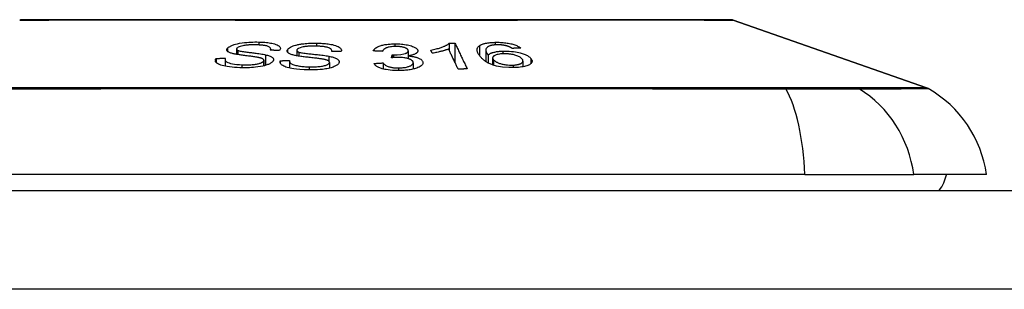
# Model space of a CAD drawing. Header units: inches. Extents: x 20 to 683, y 61 to 320.
# Tile 208 of 256: x 90.37 to 91.355, y 320.223 to 320.493. Entities that reach past the tile are written whole.
import ezdxf

# ---------------------------------------------------------------- set-up
doc = ezdxf.new("R2010")
doc.units = ezdxf.units.IN
doc.header["$MEASUREMENT"] = 0
doc.layers.add('Visible Edges(ANSI)', color=7, linetype='Continuous', lineweight=25)
doc.layers.add('Visible Tangent Edges(ANSI)', color=7, linetype='Continuous', lineweight=25)

msp = doc.modelspace()

# ---------------------------------------------------------------- linework, layer by layer
at = {"layer": 'Visible Edges(ANSI)'}
for p, q in [((91.08365, 320.49225), (91.27719, 320.42452)), ((90.58692, 320.46331), (90.58692, 320.458)), ((90.62108, 320.46336), (90.62108, 320.4621)), ((90.64722, 320.46205), (90.64722, 320.4565)), ((90.75871, 320.46156), (90.75871, 320.45649)), ((90.78269, 320.45909), (90.78124, 320.46217)), ((90.79957, 320.46908), (90.79957, 320.46224)), ((90.80544, 320.46915), (90.80544, 320.44983)), ((90.83618, 320.46232), (90.83618, 320.45084)), ((90.56657, 320.45402), (90.56657, 320.44982)), ((90.57544, 320.45266), (90.57544, 320.44616)), ((90.61421, 320.45206), (90.61421, 320.44651)), ((90.63062, 320.45164), (90.63062, 320.44954)), ((90.64001, 320.45163), (90.64001, 320.44426)), ((90.68223, 320.46119), (90.68223, 320.46089)), ((90.74189, 320.4546), (90.74249, 320.45742)), ((90.74249, 320.45742), (90.74249, 320.45466)), ((90.75856, 320.45646), (90.75856, 320.45376)), ((90.83859, 320.45733), (90.83859, 320.4494)), ((90.8431, 320.45444), (90.8431, 320.44746)), ((90.67991, 320.45001), (90.67991, 320.44422)), ((90.7336, 320.44944), (90.7336, 320.44338)), ((90.76367, 320.44966), (90.76367, 320.44327)), ((90.87341, 320.45133), (90.87341, 320.44557)), ((91.15553, 320.33761), (90.29815, 320.33761)), ((91.15553, 320.33761), (91.26432, 320.33761)), ((91.33708, 320.33761), (91.26432, 320.33761)), ((20.44684, 320.32186), (92.05184, 320.32186))]:
    msp.add_line(p, q, dxfattribs=at)
at = {"layer": 'Visible Edges(ANSI)', "flags": 128}
for points in [[(91.08204, 320.49253), (91.08162, 320.49253), (91.08034, 320.49253), (91.07821, 320.49254), (91.07522, 320.49255), (91.07139, 320.49256), (91.06673, 320.49257), (91.06127, 320.49259), (91.05502, 320.4926), (91.04799, 320.49262), (91.04016, 320.49263), (91.03155, 320.49265), (91.02219, 320.49267), (91.01211, 320.49268), (91.00136, 320.4927), (90.98996, 320.49271), (90.97797, 320.49272), (90.96538, 320.49271), (90.9522, 320.4927), (90.93849, 320.49268), (90.92428, 320.49267), (90.90955, 320.49265), (90.89434, 320.49263), (90.8787, 320.49262), (90.86268, 320.4926), (90.84634, 320.49259), (90.82974, 320.49257), (90.81296, 320.49256), (90.79601, 320.49255), (90.77884, 320.49254), (90.7615, 320.49253), (90.74404, 320.49253), (90.72653, 320.49253), (90.70904, 320.49253), (90.69162, 320.49253), (90.67435, 320.49254), (90.65724, 320.49255), (90.64023, 320.49256), (90.62339, 320.49257), (90.60677, 320.49259), (90.59043, 320.4926), (90.57444, 320.49262), (90.55885, 320.49263), (90.54371, 320.49265), (90.52904, 320.49267), (90.51483, 320.49268), (90.50112, 320.4927), (90.48796, 320.49271), (90.47539, 320.49272), (90.46343, 320.49271), (90.4521, 320.4927), (90.44143, 320.49268), (90.43143, 320.49267), (90.42216, 320.49265), (90.41359, 320.49263), (90.40575, 320.49262), (90.39867, 320.4926), (90.39237, 320.49259), (90.3869, 320.49257), (90.38225, 320.49256), (90.37844, 320.49255), (90.37548, 320.49254), (90.37336, 320.49253), (90.37207, 320.49253), (90.37164, 320.49253)], [(90.58368, 320.45864), (90.58283, 320.45885), (90.58203, 320.45907), (90.58127, 320.45931), (90.58056, 320.45956), (90.57991, 320.45982), (90.57931, 320.4601), (90.57879, 320.46039), (90.57837, 320.46068), (90.57803, 320.46095), (90.57777, 320.46121), (90.57758, 320.46145), (90.57744, 320.46168), (90.57735, 320.46189), (90.57728, 320.46208), (90.57724, 320.46228), (90.57723, 320.46248), (90.57723, 320.46269), (90.57727, 320.46289), (90.57732, 320.46309), (90.5774, 320.4633), (90.57751, 320.4635), (90.57763, 320.46371), (90.57778, 320.46392), (90.57795, 320.46412)], [(90.57795, 320.46412), (90.57824, 320.46444), (90.57859, 320.46476), (90.57898, 320.46507), (90.57942, 320.46539), (90.5799, 320.46569), (90.58044, 320.466), (90.58102, 320.4663), (90.58164, 320.46659), (90.5823, 320.46687), (90.583, 320.46715), (90.58374, 320.46742), (90.58461, 320.46772), (90.58593, 320.46811), (90.58773, 320.46858), (90.59002, 320.46905), (90.59244, 320.46946), (90.59482, 320.46977), (90.59707, 320.47), (90.59915, 320.47016), (90.60116, 320.47028), (90.60317, 320.47036), (90.60516, 320.4704), (90.60714, 320.4704), (90.60909, 320.47037)], [(90.58731, 320.46419), (90.58723, 320.46409), (90.58716, 320.46398), (90.58709, 320.46388), (90.58704, 320.46378), (90.58699, 320.46368), (90.58696, 320.46358), (90.58693, 320.46348), (90.58692, 320.46338), (90.58692, 320.46328), (90.58693, 320.46318), (90.58695, 320.46308), (90.58699, 320.46298), (90.58703, 320.46289), (90.58709, 320.46279), (90.58716, 320.4627), (90.58724, 320.46261), (90.58733, 320.46252), (90.58743, 320.46243), (90.58755, 320.46235), (90.58767, 320.46226), (90.58781, 320.46218), (90.58795, 320.4621), (90.58811, 320.46203), (90.58827, 320.46195)], [(90.60707, 320.46748), (90.60636, 320.4675), (90.60566, 320.46751), (90.60495, 320.46752), (90.60424, 320.46752), (90.60352, 320.46752), (90.60281, 320.46752), (90.60209, 320.4675), (90.60136, 320.46749), (90.60064, 320.46746), (90.59991, 320.46743), (90.59918, 320.46739), (90.59844, 320.46734), (90.59771, 320.46728), (90.59699, 320.46721), (90.59626, 320.46713), (90.59539, 320.46702), (90.59433, 320.46685), (90.59312, 320.46662), (90.5918, 320.46631), (90.59056, 320.46595), (90.58946, 320.46555), (90.58853, 320.46512), (90.58782, 320.46466), (90.58731, 320.46419)], [(90.58827, 320.46195), (90.58883, 320.46175), (90.58956, 320.46155), (90.59045, 320.46135), (90.59148, 320.46115), (90.5926, 320.46096), (90.59378, 320.46078), (90.59499, 320.4606), (90.59618, 320.46044), (90.59733, 320.46028), (90.59846, 320.46014), (90.59959, 320.46), (90.60071, 320.45986), (90.60184, 320.45973), (90.60299, 320.45958), (90.60417, 320.45944), (90.60539, 320.45928), (90.60666, 320.45912), (90.60799, 320.45894), (90.60938, 320.45874), (90.61082, 320.45852), (90.61224, 320.4583), (90.61361, 320.45806), (90.61487, 320.45782), (90.61598, 320.45759)], [(90.62073, 320.4621), (90.62092, 320.46253), (90.62104, 320.46295), (90.62108, 320.46338), (90.62103, 320.46379), (90.62088, 320.4642), (90.62063, 320.4646), (90.62026, 320.46498), (90.61977, 320.46534), (90.61917, 320.46568), (90.6185, 320.46597), (90.61779, 320.46621), (90.61707, 320.46641), (90.61636, 320.46658), (90.61563, 320.46673), (90.61486, 320.46686), (90.61406, 320.46698), (90.61324, 320.46708), (90.61239, 320.46717), (90.61153, 320.46725), (90.61066, 320.46732), (90.60978, 320.46737), (90.60888, 320.46742), (90.60798, 320.46745), (90.60707, 320.46748)], [(90.60909, 320.47037), (90.61068, 320.47032), (90.61225, 320.47025), (90.6138, 320.47016), (90.61532, 320.47005), (90.61681, 320.46991), (90.61826, 320.46975), (90.61967, 320.46956), (90.62104, 320.46934), (90.62236, 320.4691), (90.6237, 320.4688), (90.62504, 320.46845), (90.62633, 320.46803), (90.62753, 320.46753), (90.62855, 320.46699), (90.62933, 320.46645), (90.62991, 320.46592), (90.63032, 320.4654), (90.63058, 320.46491), (90.63073, 320.46443), (90.63079, 320.46394), (90.63075, 320.46344), (90.63061, 320.46295), (90.63038, 320.46245), (90.63006, 320.46195)], [(90.63006, 320.46195), (90.62967, 320.46195), (90.62928, 320.46196), (90.62889, 320.46197), (90.62851, 320.46198), (90.62812, 320.46198), (90.62773, 320.46199), (90.62734, 320.462), (90.62695, 320.462), (90.62656, 320.46201), (90.62618, 320.46202), (90.62579, 320.46202), (90.6254, 320.46203), (90.62501, 320.46204), (90.62462, 320.46204), (90.62423, 320.46205), (90.62384, 320.46205), (90.62345, 320.46206), (90.62307, 320.46207), (90.62268, 320.46207), (90.62229, 320.46208), (90.6219, 320.46208), (90.62151, 320.46209), (90.62112, 320.4621), (90.62073, 320.4621)], [(90.64604, 320.45672), (90.64508, 320.45693), (90.64417, 320.45715), (90.64329, 320.45738), (90.64245, 320.45763), (90.64167, 320.4579), (90.64094, 320.45818), (90.64028, 320.45847), (90.63972, 320.45877), (90.63925, 320.45905), (90.63888, 320.45932), (90.63857, 320.45957), (90.63834, 320.4598), (90.63815, 320.46001), (90.638, 320.46022), (90.63787, 320.46042), (90.63777, 320.46063), (90.63769, 320.46084), (90.63763, 320.46105), (90.6376, 320.46126), (90.63759, 320.46148), (90.6376, 320.46169), (90.63764, 320.46191), (90.6377, 320.46213), (90.63778, 320.46235)], [(90.63778, 320.46235), (90.6382, 320.46309), (90.63887, 320.46382), (90.63977, 320.46453), (90.64091, 320.46522), (90.64223, 320.46586), (90.64353, 320.46638), (90.64473, 320.4668), (90.64575, 320.4671), (90.64659, 320.46733), (90.64745, 320.46754), (90.64833, 320.46773), (90.64923, 320.46791), (90.65015, 320.46808), (90.65109, 320.46824), (90.65205, 320.46838), (90.65303, 320.46851), (90.65418, 320.46865), (90.65554, 320.4688), (90.65712, 320.46894), (90.65892, 320.46907), (90.66089, 320.46917), (90.66289, 320.46923), (90.66488, 320.46926), (90.66687, 320.46925)], [(90.64733, 320.46254), (90.64729, 320.46244), (90.64726, 320.46233), (90.64724, 320.46222), (90.64723, 320.46212), (90.64722, 320.46201), (90.64723, 320.4619), (90.64725, 320.4618), (90.64728, 320.46169), (90.64733, 320.46159), (90.64738, 320.46149), (90.64744, 320.46139), (90.64752, 320.46129), (90.64761, 320.46119), (90.64771, 320.46109), (90.64782, 320.46099), (90.64794, 320.4609), (90.64807, 320.46081), (90.64822, 320.46072), (90.64837, 320.46063), (90.64853, 320.46055), (90.64871, 320.46047), (90.64889, 320.46039), (90.64908, 320.46031), (90.64928, 320.46023)], [(90.66605, 320.46623), (90.6654, 320.46624), (90.66476, 320.46625), (90.66411, 320.46625), (90.66347, 320.46624), (90.66282, 320.46624), (90.66217, 320.46622), (90.66152, 320.46621), (90.66087, 320.46619), (90.66022, 320.46616), (90.65957, 320.46613), (90.65892, 320.46609), (90.65827, 320.46605), (90.65762, 320.466), (90.65698, 320.46594), (90.65635, 320.46587), (90.65572, 320.4658), (90.6551, 320.46571), (90.65449, 320.46562), (90.65368, 320.46548), (90.65221, 320.46515), (90.65042, 320.46462), (90.64893, 320.464), (90.64788, 320.46329), (90.64733, 320.46254)], [(90.68221, 320.46089), (90.68222, 320.46145), (90.6821, 320.46202), (90.68184, 320.46257), (90.68142, 320.46311), (90.68084, 320.46362), (90.68006, 320.4641), (90.67917, 320.46452), (90.67829, 320.46483), (90.67751, 320.46506), (90.67686, 320.46523), (90.67619, 320.46537), (90.6755, 320.4655), (90.67478, 320.46562), (90.67404, 320.46573), (90.67329, 320.46582), (90.67252, 320.4659), (90.67173, 320.46597), (90.67094, 320.46604), (90.67014, 320.46609), (90.66932, 320.46613), (90.66851, 320.46617), (90.66769, 320.4662), (90.66687, 320.46622), (90.66605, 320.46623)], [(90.66687, 320.46925), (90.6684, 320.46922), (90.66992, 320.46918), (90.67143, 320.46911), (90.67292, 320.46903), (90.6744, 320.46892), (90.67584, 320.46879), (90.67727, 320.46863), (90.67866, 320.46845), (90.68002, 320.46825), (90.68139, 320.46802), (90.68285, 320.46772), (90.68438, 320.46734), (90.68592, 320.46688), (90.68738, 320.46634), (90.68859, 320.46576), (90.68956, 320.46519), (90.6903, 320.46462), (90.69085, 320.46409), (90.69127, 320.46357), (90.69157, 320.46304), (90.69176, 320.46251), (90.69185, 320.46197), (90.69183, 320.46143), (90.69171, 320.46088)], [(90.7237, 320.46146), (90.72398, 320.46207), (90.72436, 320.46266), (90.72483, 320.46325), (90.72541, 320.46383), (90.72611, 320.46439), (90.72693, 320.46494), (90.72784, 320.46544), (90.72877, 320.46587), (90.72971, 320.46625), (90.73063, 320.46657), (90.7315, 320.46685), (90.73239, 320.46709), (90.73332, 320.46732), (90.73429, 320.46753), (90.73529, 320.46772), (90.73633, 320.46789), (90.7374, 320.46804), (90.73849, 320.46817), (90.7396, 320.46827), (90.74072, 320.46836), (90.74186, 320.46843), (90.74302, 320.46848), (90.74418, 320.46851), (90.74535, 320.46853)], [(90.73297, 320.46103), (90.73259, 320.46104), (90.7322, 320.46106), (90.73181, 320.46108), (90.73143, 320.4611), (90.73104, 320.46112), (90.73065, 320.46114), (90.73027, 320.46116), (90.72988, 320.46118), (90.7295, 320.46119), (90.72911, 320.46121), (90.72872, 320.46123), (90.72834, 320.46125), (90.72795, 320.46127), (90.72756, 320.46129), (90.72718, 320.4613), (90.72679, 320.46132), (90.72641, 320.46134), (90.72602, 320.46136), (90.72563, 320.46137), (90.72525, 320.46139), (90.72486, 320.46141), (90.72447, 320.46143), (90.72409, 320.46144), (90.7237, 320.46146)], [(90.74588, 320.46589), (90.74457, 320.46586), (90.74329, 320.4658), (90.74205, 320.46569), (90.74085, 320.46554), (90.73971, 320.46534), (90.73872, 320.46512), (90.7379, 320.4649), (90.73725, 320.46469), (90.73674, 320.46451), (90.73628, 320.46431), (90.73585, 320.46411), (90.73546, 320.4639), (90.7351, 320.46368), (90.73478, 320.46346), (90.73448, 320.46323), (90.73422, 320.463), (90.73398, 320.46276), (90.73377, 320.46252), (90.73358, 320.46227), (90.73342, 320.46202), (90.73327, 320.46177), (90.73315, 320.46152), (90.73305, 320.46127), (90.73297, 320.46103)], [(90.74398, 320.4574), (90.74767, 320.45754), (90.75114, 320.45791), (90.75415, 320.45847), (90.75583, 320.45893), (90.75632, 320.45911), (90.7566, 320.45923), (90.75687, 320.45935), (90.75711, 320.45948), (90.75734, 320.45961), (90.75755, 320.45974), (90.75774, 320.45987), (90.75792, 320.46001), (90.75807, 320.46016), (90.75821, 320.4603), (90.75833, 320.46045), (90.75843, 320.4606), (90.75852, 320.46075), (90.75859, 320.4609), (90.75864, 320.46106), (90.75868, 320.46121), (90.7587, 320.46136), (90.75871, 320.46152), (90.75871, 320.46167), (90.7587, 320.46183)], [(90.74535, 320.46853), (90.74699, 320.46852), (90.74862, 320.46847), (90.75024, 320.46839), (90.75183, 320.46827), (90.7534, 320.46811), (90.75495, 320.46791), (90.75645, 320.46768), (90.7579, 320.46742), (90.75927, 320.46712), (90.76057, 320.46679), (90.76179, 320.46643), (90.76292, 320.46604), (90.76389, 320.46564), (90.76472, 320.46525), (90.76542, 320.46487), (90.766, 320.46451), (90.76647, 320.46417), (90.76689, 320.46383), (90.76724, 320.46349), (90.76754, 320.46315), (90.76779, 320.4628), (90.76798, 320.46245), (90.76811, 320.4621), (90.76818, 320.46174)], [(90.7587, 320.46183), (90.75864, 320.4621), (90.75854, 320.46237), (90.7584, 320.46263), (90.75821, 320.4629), (90.75797, 320.46316), (90.75768, 320.46341), (90.75734, 320.46365), (90.75694, 320.46389), (90.7565, 320.46412), (90.75601, 320.46434), (90.75547, 320.46456), (90.75488, 320.46476), (90.75426, 320.46495), (90.75361, 320.46512), (90.75292, 320.46527), (90.75221, 320.46541), (90.75148, 320.46553), (90.75071, 320.46564), (90.74993, 320.46572), (90.74913, 320.46579), (90.74833, 320.46584), (90.74751, 320.46587), (90.74669, 320.46589), (90.74588, 320.46589)], [(90.76818, 320.46174), (90.7682, 320.4615), (90.76819, 320.46126), (90.76816, 320.46102), (90.76809, 320.46079), (90.768, 320.46055), (90.76788, 320.46032), (90.76772, 320.46009), (90.76754, 320.45986), (90.76733, 320.45964), (90.76708, 320.45942), (90.7668, 320.45919), (90.76648, 320.45897), (90.76611, 320.45873), (90.76567, 320.45849), (90.76518, 320.45825), (90.76462, 320.45801), (90.76399, 320.45777), (90.76332, 320.45754), (90.7626, 320.45733), (90.76185, 320.45713), (90.76107, 320.45695), (90.76026, 320.45677), (90.75942, 320.45661), (90.75856, 320.45646)], [(90.78124, 320.46217), (90.7827, 320.46248), (90.78408, 320.46279), (90.78538, 320.46311), (90.7866, 320.46342), (90.78774, 320.46373), (90.78881, 320.46404), (90.78981, 320.46435), (90.79074, 320.46465), (90.79161, 320.46495), (90.79242, 320.46524), (90.79318, 320.46552), (90.79388, 320.4658), (90.79452, 320.46607), (90.79512, 320.46633), (90.79568, 320.46659), (90.79621, 320.46684), (90.79673, 320.4671), (90.79722, 320.46737), (90.79769, 320.46765), (90.79814, 320.46792), (90.79855, 320.46821), (90.79893, 320.46849), (90.79927, 320.46879), (90.79957, 320.46908)], [(90.79905, 320.46333), (90.79865, 320.46317), (90.79822, 320.46301), (90.79779, 320.46285), (90.79734, 320.46269), (90.79688, 320.46254), (90.79642, 320.46238), (90.79594, 320.46223), (90.79546, 320.46208), (90.79497, 320.46194), (90.79447, 320.46179), (90.79397, 320.46165), (90.79347, 320.46151), (90.79297, 320.46137), (90.79246, 320.46124), (90.79188, 320.46109), (90.79117, 320.46091), (90.79037, 320.46071), (90.78946, 320.46049), (90.78847, 320.46026), (90.78741, 320.46002), (90.78629, 320.45978), (90.78512, 320.45954), (90.78392, 320.45931), (90.78269, 320.45909)], [(90.80856, 320.44322), (90.80817, 320.44405), (90.80777, 320.44488), (90.80738, 320.44572), (90.80699, 320.44655), (90.80659, 320.44739), (90.80619, 320.44823), (90.8058, 320.44907), (90.8054, 320.44991), (90.805, 320.45075), (90.80461, 320.45159), (90.80421, 320.45243), (90.80381, 320.45327), (90.80341, 320.45411), (90.80302, 320.45495), (90.80262, 320.45579), (90.80222, 320.45663), (90.80182, 320.45747), (90.80143, 320.45831), (90.80103, 320.45915), (90.80063, 320.45999), (90.80024, 320.46083), (90.79984, 320.46166), (90.79945, 320.4625), (90.79905, 320.46333)], [(90.79957, 320.46908), (90.79982, 320.46908), (90.80006, 320.46909), (90.8003, 320.46909), (90.80055, 320.46909), (90.80079, 320.4691), (90.80104, 320.4691), (90.80128, 320.4691), (90.80153, 320.46911), (90.80177, 320.46911), (90.80201, 320.46911), (90.80226, 320.46911), (90.8025, 320.46912), (90.80275, 320.46912), (90.80299, 320.46912), (90.80324, 320.46912), (90.80348, 320.46913), (90.80373, 320.46913), (90.80397, 320.46913), (90.80421, 320.46914), (90.80446, 320.46914), (90.8047, 320.46914), (90.80495, 320.46914), (90.80519, 320.46914), (90.80544, 320.46915)], [(90.80544, 320.46915), (90.80594, 320.46808), (90.80645, 320.46702), (90.80696, 320.46595), (90.80747, 320.46488), (90.80797, 320.46381), (90.80848, 320.46274), (90.809, 320.46166), (90.80951, 320.46059), (90.81002, 320.45951), (90.81053, 320.45843), (90.81104, 320.45735), (90.81155, 320.45628), (90.81206, 320.4552), (90.81257, 320.45412), (90.81309, 320.45305), (90.8136, 320.45197), (90.81411, 320.4509), (90.81461, 320.44982), (90.81512, 320.44875), (90.81563, 320.44768), (90.81613, 320.44662), (90.81664, 320.44555), (90.81714, 320.44449), (90.81764, 320.44343)], [(90.83077, 320.45574), (90.83038, 320.45623), (90.83, 320.45672), (90.82964, 320.45722), (90.82931, 320.45771), (90.82899, 320.4582), (90.82871, 320.45869), (90.82845, 320.45918), (90.82822, 320.45967), (90.82802, 320.46015), (90.82785, 320.46063), (90.82771, 320.4611), (90.82761, 320.46157), (90.82754, 320.46203), (90.82752, 320.46249), (90.82753, 320.46294), (90.82758, 320.46338), (90.82768, 320.46381), (90.82782, 320.46423), (90.82801, 320.46465), (90.82825, 320.46507), (90.82854, 320.46548), (90.8289, 320.46588), (90.82932, 320.46627), (90.82981, 320.46664)], [(90.82981, 320.46664), (90.83017, 320.46689), (90.83055, 320.46713), (90.83096, 320.46736), (90.83141, 320.46758), (90.83188, 320.4678), (90.83238, 320.46801), (90.83292, 320.46822), (90.83348, 320.46841), (90.83407, 320.46859), (90.83468, 320.46876), (90.83532, 320.46892), (90.83599, 320.46907), (90.83669, 320.46921), (90.83741, 320.46935), (90.83816, 320.46946), (90.83892, 320.46957), (90.8397, 320.46967), (90.8405, 320.46975), (90.84131, 320.46983), (90.84214, 320.46989), (90.84298, 320.46995), (90.84384, 320.46999), (90.8447, 320.47003), (90.84558, 320.47005)], [(90.84037, 320.46653), (90.83906, 320.46598), (90.83803, 320.46536), (90.83724, 320.46469), (90.8367, 320.46399), (90.83637, 320.46333), (90.83622, 320.46274), (90.83618, 320.46226), (90.83621, 320.46191), (90.83625, 320.46164), (90.83631, 320.46135), (90.83639, 320.46107), (90.83649, 320.46078), (90.8366, 320.46049), (90.83673, 320.4602), (90.83687, 320.45991), (90.83702, 320.45962), (90.83719, 320.45933), (90.83737, 320.45903), (90.83755, 320.45874), (90.83775, 320.45845), (90.83795, 320.45817), (90.83816, 320.45788), (90.83837, 320.4576), (90.83859, 320.45733)], [(90.84711, 320.46755), (90.84677, 320.46754), (90.84644, 320.46753), (90.84611, 320.46752), (90.84579, 320.4675), (90.84546, 320.46748), (90.84515, 320.46745), (90.84483, 320.46742), (90.84452, 320.46739), (90.84422, 320.46736), (90.84392, 320.46733), (90.84362, 320.46729), (90.84333, 320.46724), (90.84305, 320.4672), (90.84277, 320.46715), (90.8425, 320.4671), (90.84223, 320.46705), (90.84198, 320.46699), (90.84173, 320.46693), (90.84148, 320.46687), (90.84125, 320.46681), (90.84102, 320.46674), (90.84079, 320.46667), (90.84058, 320.4666), (90.84037, 320.46653)], [(90.84558, 320.47005), (90.84688, 320.47007), (90.84819, 320.47007), (90.84952, 320.47005), (90.85086, 320.47), (90.8522, 320.46992), (90.85354, 320.46982), (90.85487, 320.46969), (90.85618, 320.46954), (90.85746, 320.46935), (90.85871, 320.46915), (90.85993, 320.46891), (90.86113, 320.46866), (90.86228, 320.46838), (90.86338, 320.46808), (90.86442, 320.46776), (90.86541, 320.46743), (90.86635, 320.46708), (90.86722, 320.46672), (90.86803, 320.46634), (90.86878, 320.46596), (90.86947, 320.46557), (90.87011, 320.46518), (90.87069, 320.46478), (90.87123, 320.46437)], [(90.8571, 320.46648), (90.85672, 320.46657), (90.85634, 320.46666), (90.85596, 320.46675), (90.85557, 320.46683), (90.85517, 320.46691), (90.85477, 320.46699), (90.85436, 320.46706), (90.85395, 320.46713), (90.85353, 320.46719), (90.85312, 320.46725), (90.8527, 320.4673), (90.85228, 320.46735), (90.85185, 320.46739), (90.85142, 320.46743), (90.85099, 320.46747), (90.85056, 320.4675), (90.85012, 320.46752), (90.84968, 320.46754), (90.84925, 320.46755), (90.84882, 320.46756), (90.84838, 320.46757), (90.84796, 320.46757), (90.84753, 320.46756), (90.84711, 320.46755)], [(90.85336, 320.46129), (90.85545, 320.46133), (90.85758, 320.46129), (90.85972, 320.46118), (90.86185, 320.46099), (90.86394, 320.46074), (90.86593, 320.46043), (90.86772, 320.46009), (90.86927, 320.45975), (90.87056, 320.45943), (90.87164, 320.45913), (90.87267, 320.45883), (90.87366, 320.45851), (90.87459, 320.45818), (90.87547, 320.45783), (90.8763, 320.45747), (90.87708, 320.4571), (90.8778, 320.45673), (90.87847, 320.45634), (90.87908, 320.45595), (90.87963, 320.45556), (90.88014, 320.45516), (90.8806, 320.45476), (90.88101, 320.45436), (90.88138, 320.45395)], [(90.86264, 320.46396), (90.86246, 320.46407), (90.86228, 320.46418), (90.8621, 320.46429), (90.86191, 320.46441), (90.86172, 320.46452), (90.86152, 320.46463), (90.86132, 320.46474), (90.86111, 320.46486), (90.8609, 320.46497), (90.86069, 320.46508), (90.86047, 320.46519), (90.86024, 320.4653), (90.86001, 320.46541), (90.85978, 320.46551), (90.85954, 320.46562), (90.8593, 320.46572), (90.85905, 320.46582), (90.8588, 320.46592), (90.85853, 320.46602), (90.85826, 320.46611), (90.85798, 320.46621), (90.85769, 320.4663), (90.8574, 320.46639), (90.8571, 320.46648)], [(90.87123, 320.46437), (90.87087, 320.46435), (90.87051, 320.46434), (90.87015, 320.46432), (90.86979, 320.4643), (90.86944, 320.46429), (90.86908, 320.46427), (90.86872, 320.46425), (90.86836, 320.46424), (90.86801, 320.46422), (90.86765, 320.4642), (90.86729, 320.46419), (90.86693, 320.46417), (90.86657, 320.46415), (90.86622, 320.46413), (90.86586, 320.46412), (90.8655, 320.4641), (90.86514, 320.46408), (90.86478, 320.46406), (90.86443, 320.46405), (90.86407, 320.46403), (90.86371, 320.46401), (90.86335, 320.46399), (90.863, 320.46397), (90.86264, 320.46396)], [(90.59035, 320.44467), (90.58769, 320.44481), (90.58505, 320.44498), (90.58248, 320.4452), (90.57999, 320.44547), (90.57772, 320.44577), (90.57576, 320.4461), (90.57407, 320.44645), (90.57254, 320.44683), (90.57114, 320.44725), (90.56988, 320.44771), (90.56878, 320.44822), (90.56788, 320.44873), (90.56718, 320.44924), (90.56665, 320.44973), (90.56626, 320.4502), (90.566, 320.45063), (90.56583, 320.45104), (90.56573, 320.45146), (90.5657, 320.45188), (90.56575, 320.4523), (90.56586, 320.45272), (90.56603, 320.45315), (90.56627, 320.45358), (90.56657, 320.45402)], [(90.56657, 320.45402), (90.56696, 320.45402), (90.56734, 320.45402), (90.56772, 320.45402), (90.56811, 320.45403), (90.56849, 320.45403), (90.56888, 320.45403), (90.56926, 320.45403), (90.56965, 320.45403), (90.57003, 320.45403), (90.57042, 320.45404), (90.5708, 320.45404), (90.57119, 320.45404), (90.57157, 320.45404), (90.57196, 320.45404), (90.57234, 320.45404), (90.57273, 320.45404), (90.57311, 320.45404), (90.57349, 320.45405), (90.57388, 320.45405), (90.57426, 320.45405), (90.57465, 320.45405), (90.57503, 320.45405), (90.57542, 320.45405), (90.5758, 320.45405)], [(90.5758, 320.45405), (90.57569, 320.45381), (90.5756, 320.45357), (90.57553, 320.45332), (90.57548, 320.45308), (90.57545, 320.45284), (90.57544, 320.4526), (90.57546, 320.45237), (90.5755, 320.45213), (90.57558, 320.4519), (90.57568, 320.45167), (90.57581, 320.45144), (90.57598, 320.45122), (90.57618, 320.451), (90.57646, 320.45076), (90.57689, 320.45046), (90.57751, 320.45013), (90.57836, 320.44977), (90.5795, 320.44939), (90.58096, 320.449), (90.58277, 320.44861), (90.58492, 320.44826), (90.58729, 320.44797), (90.58978, 320.44776), (90.59235, 320.44762)], [(90.60823, 320.45496), (90.60762, 320.45508), (90.60692, 320.4552), (90.60612, 320.45532), (90.60524, 320.45546), (90.60428, 320.4556), (90.60326, 320.45574), (90.60219, 320.45589), (90.60107, 320.45604), (90.59992, 320.45619), (90.59874, 320.45634), (90.59754, 320.4565), (90.59633, 320.45666), (90.59513, 320.45682), (90.59394, 320.45698), (90.59276, 320.45714), (90.59162, 320.45729), (90.59051, 320.45745), (90.58945, 320.4576), (90.58838, 320.45776), (90.58734, 320.45793), (90.58632, 320.4581), (90.58536, 320.45828), (90.58447, 320.45846), (90.58368, 320.45864)], [(90.61378, 320.45105), (90.61396, 320.4513), (90.61409, 320.45155), (90.61418, 320.4518), (90.61421, 320.45205), (90.61419, 320.45229), (90.6141, 320.45253), (90.61397, 320.45276), (90.61379, 320.45298), (90.61357, 320.45317), (90.61333, 320.45335), (90.61307, 320.45351), (90.61279, 320.45365), (90.6125, 320.45379), (90.61219, 320.45392), (90.61185, 320.45404), (90.6115, 320.45416), (90.61113, 320.45427), (90.61074, 320.45439), (90.61035, 320.45449), (90.60994, 320.45459), (90.60952, 320.45469), (90.60909, 320.45479), (90.60866, 320.45487), (90.60823, 320.45496)], [(90.61598, 320.45759), (90.61696, 320.45734), (90.61791, 320.45708), (90.61881, 320.45681), (90.61966, 320.45651), (90.62045, 320.45621), (90.62118, 320.45588), (90.62183, 320.45554), (90.62239, 320.45519), (90.62284, 320.45486), (90.62319, 320.45453), (90.62346, 320.45423), (90.62366, 320.45394), (90.6238, 320.45366), (90.6239, 320.45341), (90.62396, 320.45316), (90.624, 320.45291), (90.624, 320.45266), (90.62397, 320.4524), (90.62391, 320.45215), (90.62382, 320.45189), (90.6237, 320.45164), (90.62356, 320.45138), (90.62339, 320.45113), (90.62319, 320.45087)], [(90.65879, 320.44245), (90.65443, 320.4426), (90.65028, 320.44285), (90.64688, 320.44316), (90.64423, 320.44349), (90.64226, 320.44381), (90.64063, 320.44412), (90.63911, 320.44447), (90.63769, 320.44486), (90.63638, 320.44529), (90.63518, 320.44575), (90.63416, 320.44623), (90.63331, 320.4467), (90.63261, 320.44716), (90.63205, 320.4476), (90.63161, 320.44802), (90.63127, 320.44841), (90.63099, 320.4488), (90.63076, 320.44919), (90.6306, 320.44959), (90.6305, 320.45), (90.63045, 320.4504), (90.63045, 320.45081), (90.63051, 320.45122), (90.63062, 320.45164)], [(90.63062, 320.45164), (90.63101, 320.45165), (90.6314, 320.45166), (90.63179, 320.45167), (90.63218, 320.45167), (90.63258, 320.45168), (90.63297, 320.45169), (90.63336, 320.4517), (90.63375, 320.45171), (90.63414, 320.45172), (90.63453, 320.45172), (90.63492, 320.45173), (90.63532, 320.45174), (90.63571, 320.45175), (90.6361, 320.45176), (90.63649, 320.45176), (90.63688, 320.45177), (90.63727, 320.45178), (90.63766, 320.45179), (90.63806, 320.4518), (90.63845, 320.4518), (90.63884, 320.45181), (90.63923, 320.45182), (90.63962, 320.45183), (90.64001, 320.45183)], [(90.64001, 320.45183), (90.64001, 320.45141), (90.64007, 320.45099), (90.64018, 320.45057), (90.64036, 320.45016), (90.6406, 320.44975), (90.64093, 320.44935), (90.64135, 320.44897), (90.64186, 320.4486), (90.64249, 320.44824), (90.64326, 320.44788), (90.64419, 320.44754), (90.64523, 320.44723), (90.64634, 320.44694), (90.64748, 320.4467), (90.64863, 320.44648), (90.64977, 320.44629), (90.65092, 320.44613), (90.65209, 320.44599), (90.65329, 320.44587), (90.65451, 320.44576), (90.65575, 320.44567), (90.65701, 320.44561), (90.65829, 320.44555), (90.65957, 320.44552)], [(90.67255, 320.45335), (90.67189, 320.45346), (90.67112, 320.45357), (90.67025, 320.45369), (90.6693, 320.45381), (90.66827, 320.45394), (90.66717, 320.45407), (90.66602, 320.4542), (90.66482, 320.45433), (90.66358, 320.45447), (90.66232, 320.45461), (90.66103, 320.45475), (90.65974, 320.45489), (90.65845, 320.45504), (90.65717, 320.45518), (90.65591, 320.45532), (90.65469, 320.45546), (90.6535, 320.4556), (90.65235, 320.45575), (90.6512, 320.4559), (90.65007, 320.45605), (90.64896, 320.45621), (90.64791, 320.45638), (90.64693, 320.45655), (90.64604, 320.45672)], [(90.64928, 320.46023), (90.64995, 320.46003), (90.6508, 320.45983), (90.65182, 320.45964), (90.65297, 320.45944), (90.65421, 320.45926), (90.6555, 320.45909), (90.65679, 320.45893), (90.65805, 320.45878), (90.65927, 320.45864), (90.66047, 320.45851), (90.66166, 320.45839), (90.66285, 320.45826), (90.66405, 320.45814), (90.66528, 320.45802), (90.66654, 320.45789), (90.66784, 320.45775), (90.66921, 320.45759), (90.67064, 320.45743), (90.67214, 320.45725), (90.67369, 320.45705), (90.67523, 320.45684), (90.6767, 320.45662), (90.67807, 320.4564), (90.67929, 320.45618)], [(90.6798, 320.44946), (90.67987, 320.4497), (90.67991, 320.44994), (90.6799, 320.45019), (90.67984, 320.45043), (90.67973, 320.45067), (90.67957, 320.4509), (90.67936, 320.45113), (90.67911, 320.45135), (90.67883, 320.45154), (90.67853, 320.45172), (90.67821, 320.45188), (90.67787, 320.45203), (90.67751, 320.45217), (90.67714, 320.45231), (90.67674, 320.45243), (90.67632, 320.45256), (90.67589, 320.45267), (90.67544, 320.45278), (90.67497, 320.45289), (90.6745, 320.45299), (90.67402, 320.45309), (90.67353, 320.45318), (90.67304, 320.45327), (90.67255, 320.45335)], [(90.67929, 320.45618), (90.68039, 320.45595), (90.68146, 320.4557), (90.68249, 320.45543), (90.68347, 320.45515), (90.6844, 320.45484), (90.68527, 320.45452), (90.68608, 320.45418), (90.68679, 320.45384), (90.68738, 320.4535), (90.68787, 320.45317), (90.68827, 320.45286), (90.68859, 320.45257), (90.68884, 320.4523), (90.68905, 320.45204), (90.68921, 320.45179), (90.68935, 320.45153), (90.68945, 320.45128), (90.68952, 320.45102), (90.68957, 320.45076), (90.68958, 320.4505), (90.68957, 320.45024), (90.68953, 320.44998), (90.68946, 320.44972), (90.68937, 320.44946)], [(90.69171, 320.46088), (90.69132, 320.46088), (90.69092, 320.46088), (90.69053, 320.46088), (90.69013, 320.46088), (90.68973, 320.46088), (90.68934, 320.46088), (90.68894, 320.46089), (90.68855, 320.46089), (90.68815, 320.46089), (90.68775, 320.46089), (90.68736, 320.46089), (90.68696, 320.46089), (90.68657, 320.46089), (90.68617, 320.46089), (90.68578, 320.46089), (90.68538, 320.46089), (90.68498, 320.46089), (90.68459, 320.46089), (90.68419, 320.46089), (90.6838, 320.46089), (90.6834, 320.46089), (90.683, 320.46089), (90.68261, 320.46089), (90.68221, 320.46089)], [(90.74829, 320.45501), (90.74803, 320.45501), (90.74776, 320.455), (90.74749, 320.455), (90.74723, 320.45499), (90.74696, 320.45498), (90.7467, 320.45497), (90.74643, 320.45496), (90.74616, 320.45494), (90.74589, 320.45493), (90.74562, 320.45491), (90.74535, 320.45489), (90.74508, 320.45488), (90.7448, 320.45486), (90.74453, 320.45484), (90.74426, 320.45482), (90.74399, 320.45479), (90.74372, 320.45477), (90.74345, 320.45475), (90.74319, 320.45472), (90.74292, 320.4547), (90.74266, 320.45468), (90.7424, 320.45465), (90.74214, 320.45462), (90.74189, 320.4546)], [(90.74249, 320.45742), (90.74255, 320.45742), (90.74261, 320.45742), (90.74267, 320.45742), (90.74273, 320.45742), (90.7428, 320.45742), (90.74286, 320.45741), (90.74292, 320.45741), (90.74299, 320.45741), (90.74305, 320.45741), (90.74311, 320.45741), (90.74318, 320.45741), (90.74324, 320.4574), (90.7433, 320.4574), (90.74336, 320.4574), (90.74342, 320.4574), (90.74349, 320.4574), (90.74355, 320.4574), (90.74361, 320.4574), (90.74367, 320.4574), (90.74373, 320.4574), (90.74379, 320.4574), (90.74385, 320.4574), (90.74391, 320.4574), (90.74398, 320.4574)], [(90.76365, 320.44997), (90.76359, 320.45026), (90.76349, 320.45055), (90.76336, 320.45084), (90.76318, 320.45113), (90.76296, 320.45141), (90.76269, 320.45169), (90.76237, 320.45197), (90.762, 320.45224), (90.76159, 320.4525), (90.76113, 320.45275), (90.76062, 320.45299), (90.76008, 320.45323), (90.75949, 320.45345), (90.75883, 320.45367), (90.75808, 320.4539), (90.75722, 320.45412), (90.75625, 320.45434), (90.7552, 320.45453), (90.75412, 320.45469), (90.75299, 320.45481), (90.75183, 320.45491), (90.75066, 320.45497), (90.74948, 320.455), (90.74829, 320.45501)], [(90.75856, 320.45646), (90.75934, 320.4564), (90.76012, 320.45632), (90.76089, 320.45624), (90.76164, 320.45614), (90.76239, 320.45603), (90.76312, 320.45592), (90.76384, 320.45579), (90.76454, 320.45565), (90.76522, 320.4555), (90.76588, 320.45534), (90.76652, 320.45517), (90.76713, 320.45499), (90.76772, 320.4548), (90.76831, 320.45459), (90.76898, 320.45432), (90.76969, 320.454), (90.77043, 320.45362), (90.77115, 320.45317), (90.77181, 320.45267), (90.77235, 320.45215), (90.77277, 320.45163), (90.77308, 320.45109), (90.77329, 320.45055), (90.7734, 320.45001)], [(90.86585, 320.44478), (90.85936, 320.44475), (90.8529, 320.44529), (90.84704, 320.44636), (90.84347, 320.44734), (90.84232, 320.44774), (90.84138, 320.4481), (90.8405, 320.44848), (90.83966, 320.44886), (90.83886, 320.44926), (90.83811, 320.44966), (90.8374, 320.45007), (90.83674, 320.45048), (90.8361, 320.45089), (90.83549, 320.45132), (90.83491, 320.45175), (90.83435, 320.45219), (90.83382, 320.45263), (90.83331, 320.45308), (90.83283, 320.45352), (90.83238, 320.45397), (90.83194, 320.45441), (90.83153, 320.45486), (90.83114, 320.4553), (90.83077, 320.45574)], [(90.83859, 320.45733), (90.83879, 320.45753), (90.83902, 320.45773), (90.83926, 320.45793), (90.83952, 320.45813), (90.8398, 320.45832), (90.8401, 320.45851), (90.84042, 320.45869), (90.84075, 320.45887), (90.84111, 320.45904), (90.84151, 320.45923), (90.84197, 320.45941), (90.84249, 320.4596), (90.84308, 320.4598), (90.84373, 320.45999), (90.84447, 320.46018), (90.84529, 320.46037), (90.84618, 320.46056), (90.84711, 320.46072), (90.84808, 320.46087), (90.84908, 320.46099), (90.85011, 320.4611), (90.85117, 320.46118), (90.85225, 320.46125), (90.85336, 320.46129)], [(90.85378, 320.45856), (90.8524, 320.45849), (90.85108, 320.45838), (90.84983, 320.45822), (90.84868, 320.45802), (90.84761, 320.45777), (90.84667, 320.45749), (90.8459, 320.4572), (90.84529, 320.45692), (90.84482, 320.45667), (90.84443, 320.45644), (90.8441, 320.45619), (90.84382, 320.45594), (90.84358, 320.45569), (90.84339, 320.45542), (90.84325, 320.45515), (90.84316, 320.45487), (90.84311, 320.4546), (90.84311, 320.45431), (90.84315, 320.45403), (90.84323, 320.45375), (90.84335, 320.45346), (90.84351, 320.45318), (90.84369, 320.45289), (90.84391, 320.45261)], [(90.84391, 320.45261), (90.84418, 320.45231), (90.84448, 320.45201), (90.84482, 320.45172), (90.84518, 320.45143), (90.84559, 320.45114), (90.84603, 320.45086), (90.8465, 320.45059), (90.847, 320.45031), (90.84755, 320.45004), (90.84812, 320.44978), (90.84874, 320.44951), (90.8494, 320.44925), (90.85011, 320.449), (90.85086, 320.44876), (90.85166, 320.44853), (90.85249, 320.44831), (90.85337, 320.44811), (90.85427, 320.44793), (90.85522, 320.44777), (90.85645, 320.44759), (90.85805, 320.44741), (90.85989, 320.44728), (90.86174, 320.44723), (90.86355, 320.44726)], [(90.87241, 320.45351), (90.87203, 320.45393), (90.87158, 320.45435), (90.87107, 320.45477), (90.87048, 320.45518), (90.86982, 320.45558), (90.86908, 320.45597), (90.86826, 320.45634), (90.86735, 320.4567), (90.86638, 320.45703), (90.86544, 320.45731), (90.86455, 320.45754), (90.86372, 320.45773), (90.86294, 320.45789), (90.86216, 320.45803), (90.86135, 320.45816), (90.86053, 320.45827), (90.85969, 320.45837), (90.85885, 320.45845), (90.858, 320.45851), (90.85715, 320.45855), (90.8563, 320.45858), (90.85545, 320.45859), (90.85461, 320.45858), (90.85378, 320.45856)], [(90.86355, 320.44726), (90.86429, 320.4473), (90.86502, 320.44735), (90.86572, 320.44742), (90.86641, 320.4475), (90.86707, 320.44759), (90.8677, 320.4477), (90.86831, 320.44783), (90.86888, 320.44796), (90.86942, 320.44811), (90.86993, 320.44827), (90.8704, 320.44844), (90.87083, 320.44862), (90.87123, 320.44881), (90.8716, 320.449), (90.87195, 320.44921), (90.87233, 320.44947), (90.87272, 320.44981), (90.87307, 320.45023), (90.87332, 320.45073), (90.87341, 320.45128), (90.87335, 320.45183), (90.87315, 320.45239), (90.87283, 320.45295), (90.87241, 320.45351)], [(90.88138, 320.45395), (90.88177, 320.45345), (90.88208, 320.45294), (90.88232, 320.45243), (90.88247, 320.45193), (90.88254, 320.45143), (90.88252, 320.45093), (90.88242, 320.45043), (90.88222, 320.44993), (90.88193, 320.44944), (90.88155, 320.44896), (90.88108, 320.4485), (90.88051, 320.44806), (90.87983, 320.44764), (90.87906, 320.44723), (90.87818, 320.44686), (90.87719, 320.4465), (90.87609, 320.44617), (90.87489, 320.44587), (90.87357, 320.4456), (90.87215, 320.44536), (90.87066, 320.44515), (90.86911, 320.44499), (90.8675, 320.44487), (90.86585, 320.44478)], [(90.62319, 320.45087), (90.62285, 320.45049), (90.62244, 320.45012), (90.62198, 320.44975), (90.62146, 320.44939), (90.62088, 320.44903), (90.62024, 320.44869), (90.61955, 320.44835), (90.61881, 320.44802), (90.61802, 320.44771), (90.61718, 320.4474), (90.61624, 320.44709), (90.61489, 320.44669), (90.6131, 320.44624), (90.61083, 320.44578), (90.60838, 320.44539), (90.60601, 320.4451), (90.60379, 320.44489), (90.60178, 320.44475), (90.59986, 320.44465), (90.59793, 320.44458), (90.59601, 320.44456), (90.5941, 320.44457), (90.59221, 320.4446), (90.59035, 320.44467)], [(90.59235, 320.44762), (90.59409, 320.44756), (90.59585, 320.44754), (90.59763, 320.44754), (90.59943, 320.44759), (90.60109, 320.44766), (90.60255, 320.44776), (90.60378, 320.44787), (90.60483, 320.44799), (90.60585, 320.44812), (90.60684, 320.44828), (90.6078, 320.44846), (90.60871, 320.44866), (90.60957, 320.44888), (90.61031, 320.44911), (90.61094, 320.44933), (90.61146, 320.44954), (90.61188, 320.44972), (90.61224, 320.4499), (90.61257, 320.45009), (90.61287, 320.45027), (90.61314, 320.45046), (90.61338, 320.45066), (90.6136, 320.45085), (90.61378, 320.45105)], [(90.68937, 320.44946), (90.68918, 320.44906), (90.68892, 320.44866), (90.6886, 320.44827), (90.68821, 320.44789), (90.68776, 320.44751), (90.68725, 320.44714), (90.68668, 320.44677), (90.68605, 320.44642), (90.68535, 320.44607), (90.68455, 320.44571), (90.68363, 320.44535), (90.6826, 320.44499), (90.68144, 320.44463), (90.68015, 320.44428), (90.6788, 320.44397), (90.67739, 320.44369), (90.67593, 320.44344), (90.67443, 320.44322), (90.67277, 320.44301), (90.67064, 320.44279), (90.66801, 320.4426), (90.66497, 320.44246), (90.66187, 320.44241), (90.65879, 320.44245)], [(90.65957, 320.44552), (90.6608, 320.4455), (90.66204, 320.44549), (90.66328, 320.4455), (90.66452, 320.44553), (90.66576, 320.44557), (90.66699, 320.44564), (90.66822, 320.44572), (90.66943, 320.44583), (90.67061, 320.44596), (90.67177, 320.44611), (90.6729, 320.44629), (90.67398, 320.44649), (90.67501, 320.44673), (90.67595, 320.44699), (90.67674, 320.44726), (90.6774, 320.44753), (90.67794, 320.44779), (90.67836, 320.44802), (90.67872, 320.44825), (90.67903, 320.44848), (90.67929, 320.44872), (90.6795, 320.44896), (90.67967, 320.44921), (90.6798, 320.44946)], [(90.72446, 320.44888), (90.72484, 320.4489), (90.72522, 320.44893), (90.7256, 320.44895), (90.72598, 320.44897), (90.72636, 320.449), (90.72674, 320.44902), (90.72712, 320.44904), (90.7275, 320.44907), (90.72788, 320.44909), (90.72827, 320.44912), (90.72865, 320.44914), (90.72903, 320.44916), (90.72941, 320.44919), (90.72979, 320.44921), (90.73017, 320.44923), (90.73055, 320.44926), (90.73093, 320.44928), (90.73131, 320.4493), (90.73169, 320.44932), (90.73207, 320.44935), (90.73245, 320.44937), (90.73283, 320.44939), (90.73322, 320.44942), (90.7336, 320.44944)], [(90.74925, 320.44178), (90.74708, 320.44179), (90.74492, 320.44185), (90.74277, 320.44197), (90.74067, 320.44215), (90.73863, 320.4424), (90.73675, 320.4427), (90.73514, 320.44301), (90.73379, 320.44333), (90.7327, 320.44363), (90.73179, 320.4439), (90.73093, 320.44419), (90.73011, 320.44449), (90.72935, 320.4448), (90.72864, 320.44513), (90.72798, 320.44547), (90.72737, 320.44582), (90.72681, 320.44618), (90.72632, 320.44655), (90.72588, 320.44692), (90.7255, 320.4473), (90.72516, 320.44769), (90.72488, 320.44808), (90.72465, 320.44848), (90.72446, 320.44888)], [(90.7336, 320.44944), (90.73392, 320.44901), (90.7343, 320.44858), (90.73472, 320.44816), (90.73519, 320.44775), (90.73572, 320.44734), (90.73631, 320.44695), (90.73699, 320.44656), (90.73775, 320.4462), (90.73858, 320.44587), (90.7394, 320.44559), (90.74017, 320.44537), (90.74087, 320.4452), (90.74149, 320.44507), (90.74211, 320.44495), (90.74274, 320.44485), (90.74339, 320.44475), (90.74405, 320.44467), (90.74472, 320.4446), (90.74541, 320.44455), (90.74611, 320.4445), (90.74682, 320.44447), (90.74753, 320.44445), (90.74824, 320.44444), (90.74896, 320.44444)], [(90.74896, 320.44444), (90.75016, 320.44446), (90.75136, 320.44451), (90.75253, 320.44459), (90.75367, 320.44471), (90.75477, 320.44485), (90.75583, 320.44502), (90.75684, 320.44523), (90.75777, 320.44546), (90.7586, 320.4457), (90.75934, 320.44594), (90.75999, 320.44618), (90.76058, 320.44643), (90.76112, 320.44668), (90.76161, 320.44694), (90.76205, 320.44722), (90.76243, 320.4475), (90.76277, 320.4478), (90.76305, 320.4481), (90.76328, 320.4484), (90.76345, 320.44871), (90.76357, 320.44902), (90.76364, 320.44933), (90.76367, 320.44965), (90.76365, 320.44997)], [(90.7734, 320.45001), (90.77342, 320.44929), (90.77325, 320.44857), (90.77289, 320.44786), (90.77233, 320.44717), (90.77158, 320.4465), (90.77063, 320.44586), (90.76952, 320.44527), (90.76835, 320.44475), (90.76718, 320.4443), (90.76605, 320.44393), (90.76504, 320.44363), (90.76402, 320.44336), (90.76296, 320.44311), (90.76186, 320.44288), (90.76072, 320.44268), (90.75954, 320.44249), (90.75832, 320.44233), (90.75708, 320.44219), (90.75582, 320.44207), (90.75453, 320.44197), (90.75323, 320.44189), (90.75191, 320.44184), (90.75058, 320.4418), (90.74925, 320.44178)], [(90.81764, 320.44343), (90.81727, 320.44342), (90.81689, 320.44342), (90.81651, 320.44341), (90.81613, 320.4434), (90.81575, 320.44339), (90.81537, 320.44338), (90.81499, 320.44337), (90.81462, 320.44336), (90.81424, 320.44336), (90.81386, 320.44335), (90.81348, 320.44334), (90.8131, 320.44333), (90.81272, 320.44332), (90.81235, 320.44331), (90.81197, 320.4433), (90.81159, 320.44329), (90.81121, 320.44328), (90.81083, 320.44327), (90.81045, 320.44326), (90.81008, 320.44325), (90.8097, 320.44324), (90.80932, 320.44324), (90.80894, 320.44323), (90.80856, 320.44322)]]:
    msp.add_lwpolyline(points, dxfattribs=at)
at = {"layer": 'Visible Edges(ANSI)'}
for centre, radius, start, end in [((90.37166, 320.48761), 0.00492, 90.17314, 109.29005), ((91.08203, 320.48761), 0.00492, 70.70995, 89.82686), ((91.27394, 320.41523), 0.00984, 60.18311, 70.70995), ((91.2201, 320.32129), 0.11811, 7.9413, 60.18311), ((91.25834, 320.34548), 0.03937, 323.1301, 348.46304)]:
    msp.add_arc(centre, radius, start, end, dxfattribs=at)
at = {"layer": 'Visible Tangent Edges(ANSI)'}
for p, q in [((91.27719, 320.42452), (91.08365, 320.49225)), ((90.57795, 320.46412), (90.57795, 320.46103)), ((90.58827, 320.46195), (90.58827, 320.45778)), ((90.60909, 320.47037), (90.60909, 320.46741)), ((90.63778, 320.46235), (90.63778, 320.4606)), ((90.66687, 320.46925), (90.66687, 320.46622)), ((90.74535, 320.46853), (90.74535, 320.46588)), ((90.76818, 320.46174), (90.76818, 320.46117)), ((90.82981, 320.46664), (90.82981, 320.45699)), ((90.84558, 320.47005), (90.84558, 320.46748)), ((90.61598, 320.45759), (90.61598, 320.44701)), ((90.64928, 320.46023), (90.64928, 320.45616)), ((90.67929, 320.45618), (90.67929, 320.45119)), ((90.74398, 320.4574), (90.74398, 320.45479)), ((90.84391, 320.45261), (90.84391, 320.4472)), ((90.85336, 320.46129), (90.85336, 320.45854)), ((90.88138, 320.45395), (90.88138, 320.44878)), ((90.59235, 320.44762), (90.59235, 320.4446)), ((90.61378, 320.45105), (90.61378, 320.4464)), ((90.65957, 320.44552), (90.65957, 320.44243)), ((90.6798, 320.44946), (90.6798, 320.4442)), ((90.74896, 320.44444), (90.74896, 320.44178)), ((90.7734, 320.45001), (90.7734, 320.44918)), ((90.86355, 320.44726), (90.86355, 320.44471)), ((91.13565, 320.42455), (91.13518, 320.42455)), ((91.20757, 320.42455), (91.2074, 320.42455)), ((92.05184, 320.22286), (20.44684, 320.22286))]:
    msp.add_line(p, q, dxfattribs=at)
at = {"layer": 'Visible Tangent Edges(ANSI)', "flags": 128}
for points in [[(90.37003, 320.49225), (90.37019, 320.49225), (90.37064, 320.49226), (90.37141, 320.49226), (90.37248, 320.49227), (90.37384, 320.49227), (90.37551, 320.49228), (90.37747, 320.49229), (90.37973, 320.4923), (90.38227, 320.49232), (90.38511, 320.49233), (90.38823, 320.49234), (90.39164, 320.49236), (90.39533, 320.49238), (90.3993, 320.49239), (90.40355, 320.49241), (90.40807, 320.49242), (90.41286, 320.49244), (90.41791, 320.49246), (90.42322, 320.49248), (90.42877, 320.49249), (90.43457, 320.49251), (90.4406, 320.49253), (90.44688, 320.49254), (90.45338, 320.49256)], [(90.45338, 320.49256), (90.45508, 320.49256), (90.45679, 320.49257), (90.45852, 320.49257), (90.46026, 320.49257), (90.46201, 320.49257), (90.46378, 320.49258), (90.46557, 320.49258), (90.46736, 320.49258), (90.46917, 320.49258), (90.471, 320.49258), (90.47284, 320.49258), (90.47469, 320.49258), (90.47656, 320.49258), (90.47844, 320.49258), (90.48033, 320.49258), (90.48224, 320.49258), (90.48416, 320.49258), (90.48609, 320.49258), (90.48804, 320.49257), (90.49, 320.49257), (90.49197, 320.49257), (90.49396, 320.49257), (90.49596, 320.49256), (90.49797, 320.49256)], [(90.49797, 320.49256), (90.51415, 320.49253), (90.53104, 320.49249), (90.54858, 320.49246), (90.5668, 320.49242), (90.58562, 320.49239), (90.60493, 320.49236), (90.62465, 320.49233), (90.64468, 320.4923), (90.66492, 320.49228), (90.68534, 320.49227), (90.706, 320.49226), (90.72677, 320.49225), (90.74757, 320.49226), (90.76827, 320.49227), (90.78879, 320.49228), (90.80908, 320.4923), (90.82909, 320.49233), (90.84876, 320.49236), (90.86802, 320.49239), (90.88681, 320.49242), (90.90506, 320.49246), (90.92266, 320.49249), (90.93956, 320.49253), (90.95572, 320.49256)], [(90.95572, 320.49256), (90.95772, 320.49256), (90.95971, 320.49257), (90.96169, 320.49257), (90.96366, 320.49257), (90.96562, 320.49257), (90.96756, 320.49258), (90.96949, 320.49258), (90.97141, 320.49258), (90.97331, 320.49258), (90.97521, 320.49258), (90.97708, 320.49258), (90.97895, 320.49258), (90.9808, 320.49258), (90.98264, 320.49258), (90.98447, 320.49258), (90.98628, 320.49258), (90.98808, 320.49258), (90.98987, 320.49258), (90.99164, 320.49257), (90.9934, 320.49257), (90.99515, 320.49257), (90.99688, 320.49257), (90.9986, 320.49256), (91.0003, 320.49256)], [(91.0003, 320.49256), (91.00684, 320.49254), (91.01315, 320.49253), (91.01922, 320.49251), (91.02505, 320.49249), (91.03063, 320.49248), (91.03595, 320.49246), (91.04101, 320.49244), (91.04579, 320.49242), (91.0503, 320.49241), (91.05453, 320.49239), (91.05848, 320.49237), (91.06216, 320.49236), (91.06555, 320.49234), (91.06867, 320.49233), (91.0715, 320.49232), (91.07403, 320.4923), (91.07628, 320.49229), (91.07824, 320.49228), (91.07989, 320.49227), (91.08125, 320.49227), (91.0823, 320.49226), (91.08305, 320.49226), (91.0835, 320.49225), (91.08365, 320.49225)], [(90.35021, 320.42359), (90.38351, 320.42362), (90.41714, 320.42364), (90.45104, 320.42366), (90.4852, 320.42369), (90.51955, 320.42371), (90.55407, 320.42372), (90.5887, 320.42374), (90.62342, 320.42375), (90.65816, 320.42376), (90.6929, 320.42376), (90.72763, 320.42377), (90.76234, 320.42376), (90.79704, 320.42376), (90.83171, 320.42375), (90.86628, 320.42374), (90.90074, 320.42372), (90.93503, 320.42371), (90.96916, 320.42369), (91.0031, 320.42366), (91.03682, 320.42364), (91.0703, 320.42362), (91.10351, 320.42359), (91.13643, 320.42356)], [(91.13518, 320.42455), (91.10239, 320.42455), (91.0693, 320.42455), (91.03594, 320.42455), (91.00234, 320.42454), (90.9685, 320.42454), (90.93448, 320.42453), (90.90029, 320.42453), (90.86593, 320.42452), (90.83144, 320.42452), (90.79687, 320.42452), (90.76225, 320.42452), (90.72762, 320.42452), (90.69298, 320.42452), (90.65834, 320.42452), (90.62368, 320.42452), (90.58906, 320.42452), (90.55452, 320.42453), (90.5201, 320.42453), (90.48585, 320.42454), (90.45181, 320.42454), (90.41802, 320.42455), (90.38451, 320.42455), (90.35134, 320.42455)], [(91.2074, 320.42455), (91.20586, 320.42455), (91.20416, 320.42455), (91.20232, 320.42455), (91.20034, 320.42455), (91.19821, 320.42455), (91.19595, 320.42455), (91.19355, 320.42455), (91.19102, 320.42455), (91.18835, 320.42455), (91.18557, 320.42455), (91.18266, 320.42455), (91.17962, 320.42455), (91.17648, 320.42455), (91.17322, 320.42455), (91.16986, 320.42455), (91.1664, 320.42455), (91.16285, 320.42455), (91.1592, 320.42455), (91.15546, 320.42455), (91.15164, 320.42455), (91.14774, 320.42455), (91.14378, 320.42455), (91.13974, 320.42455), (91.13565, 320.42455)], [(91.13643, 320.42356), (91.14062, 320.42355), (91.14475, 320.42354), (91.14882, 320.42353), (91.15282, 320.42352), (91.15673, 320.42352), (91.16056, 320.42351), (91.1643, 320.42351), (91.16795, 320.4235), (91.1715, 320.4235), (91.17494, 320.4235), (91.17827, 320.4235), (91.18149, 320.4235), (91.18459, 320.4235), (91.18756, 320.4235), (91.19041, 320.4235), (91.19312, 320.4235), (91.1957, 320.42351), (91.19814, 320.42351), (91.20043, 320.42352), (91.20258, 320.42352), (91.20458, 320.42353), (91.20643, 320.42354), (91.20813, 320.42355), (91.20966, 320.42356)], [(91.27719, 320.42452), (91.27707, 320.42452), (91.2767, 320.42452), (91.27609, 320.42452), (91.27524, 320.42452), (91.27414, 320.42452), (91.2728, 320.42452), (91.27122, 320.42452), (91.26939, 320.42452), (91.26731, 320.42453), (91.265, 320.42453), (91.26244, 320.42453), (91.25963, 320.42453), (91.25659, 320.42454), (91.2533, 320.42454), (91.24978, 320.42454), (91.24602, 320.42454), (91.24202, 320.42454), (91.23779, 320.42455), (91.23332, 320.42455), (91.22862, 320.42455), (91.2237, 320.42455), (91.21855, 320.42455), (91.2132, 320.42455), (91.20757, 320.42455)], [(91.20966, 320.42356), (91.21522, 320.42359), (91.22059, 320.42359), (91.22572, 320.4236), (91.23062, 320.42362), (91.23529, 320.42363), (91.23973, 320.42364), (91.24394, 320.42365), (91.24791, 320.42366), (91.25165, 320.42367), (91.25515, 320.42369), (91.25841, 320.4237), (91.26143, 320.42371), (91.26421, 320.42371), (91.26675, 320.42372), (91.26905, 320.42373), (91.2711, 320.42374), (91.27292, 320.42374), (91.27449, 320.42375), (91.27582, 320.42375), (91.2769, 320.42376), (91.27775, 320.42376), (91.27835, 320.42376), (91.27871, 320.42377), (91.27883, 320.42377)]]:
    msp.add_lwpolyline(points, dxfattribs=at)
at = {"layer": 'Visible Tangent Edges(ANSI)'}
msp.add_arc((91.08203, 320.48761), 0.00492, 70.70995, 89.82686, dxfattribs=at)
for centre, major_axis, ratio, start_param, end_param in [((91.1348, 320.41504), (0.00003, 0.00984), 0.32572, 5.760249, 6.023956), ((91.11693, 320.32129), (0, 0.11811), 0.32996, 4.850991, 5.75935), ((91.20501, 320.41504), (-0.00008, 0.00984), 0.945463, 5.751833, 6.01554), ((91.15389, 320.32129), (0, 0.11811), 0.943995, 4.850991, 5.75935)]:
    msp.add_ellipse(centre, major_axis=major_axis, ratio=ratio, start_param=start_param, end_param=end_param, dxfattribs=at)

doc.saveas('drawing.dxf')
